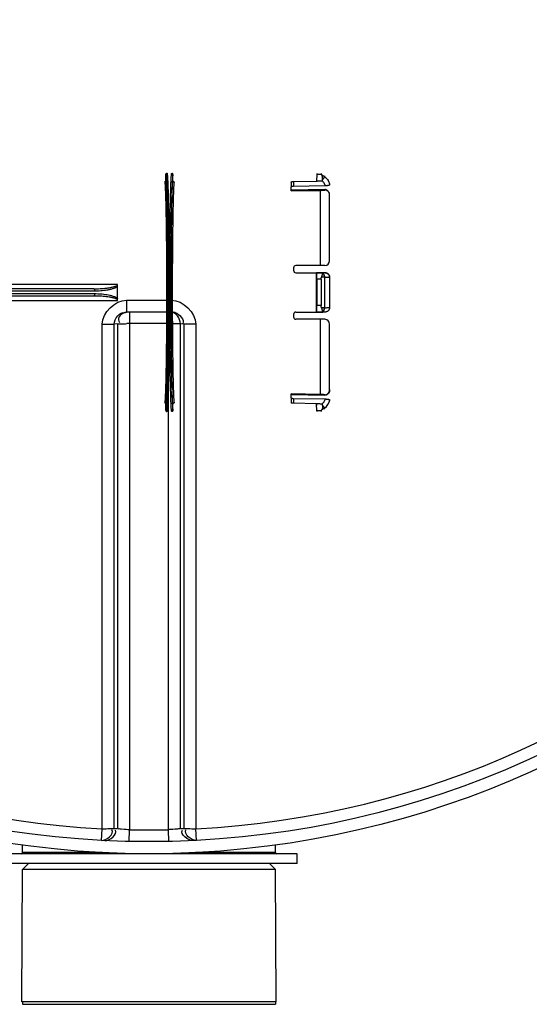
# Model space of a CAD drawing. Header units: millimetres. Extents: x 0 to 297, y 0 to 210.
# Tile 62 of 256: x 147.38 to 148.65, y 89.44 to 91.89. Entities that reach past the tile are written whole.
import ezdxf

# ---------------------------------------------------------------- set-up
doc = ezdxf.new("R2010")
doc.units = ezdxf.units.MM
doc.header["$LTSCALE"] = 16.335
doc.layers.get('0').update_dxf_attribs({"linetype": 'CONTINUOUS'})
for name, color, linetype in [('01_GLOBAL', 7, 'CONTINUOUS'), ('AXES_REF', 7, 'CONTINUOUS'), ('INTFCLR_144815', 7, 'CONTINUOUS')]:
    doc.layers.add(name, color=color, linetype=linetype)

msp = doc.modelspace()

# ---------------------------------------------------------------- linework, layer by layer
at = {"color": 9, "linetype": 'Continuous'}
for p, q in [((147.6468, 91.1941), (147.6468, 91.1645)), ((147.6468, 91.1941), (147.7028, 91.1941)), ((147.7028, 91.1941), (147.7588, 91.1941)), ((147.7588, 91.1941), (147.7588, 91.1645)), ((147.6543, 91.1645), (147.6543, 89.8752)), ((147.7513, 89.8752), (147.7513, 91.1645)), ((147.7616, 91.1643), (147.765, 91.1637)), ((147.5863, 89.8777), (147.5863, 91.1341)), ((147.6245, 91.1352), (147.6161, 91.1344)), ((147.6161, 89.8784), (147.6161, 91.1344)), ((147.6245, 91.1352), (147.6245, 89.878)), ((147.7513, 91.1355), (147.6543, 91.1355)), ((147.7811, 89.878), (147.7811, 91.1352)), ((147.7895, 91.1344), (147.7811, 91.1352)), ((147.7895, 91.1344), (147.7895, 89.8784)), ((147.8193, 91.1341), (147.8193, 89.8777)), ((147.5848, 89.8485), (147.5863, 89.8777)), ((147.6536, 89.846), (147.6543, 89.8752)), ((147.752, 89.846), (147.7513, 89.8752)), ((147.8208, 89.8485), (147.8193, 89.8777)), ((147.5873, 89.8185), (147.3878, 89.8185)), ((148.0178, 89.8185), (147.8183, 89.8185))]:
    msp.add_line(p, q, dxfattribs=at)
at = {"color": 7, "linetype": 'Continuous'}
for p, q in [((147.644, 91.1643), (147.6468, 91.1645)), ((147.7588, 91.1645), (147.6468, 91.1645)), ((147.7588, 91.1645), (147.7616, 91.1643)), ((147.3878, 89.8185), (147.3878, 89.837)), ((148.0178, 89.8185), (148.0178, 89.837)), ((148.0718, 89.8155), (147.3338, 89.8155)), ((148.0718, 89.7915), (147.3338, 89.7915)), ((147.3878, 89.7765), (147.4028, 89.7915)), ((148.0178, 89.7765), (148.0028, 89.7915)), ((148.0718, 89.7915), (148.0718, 89.8155)), ((147.3863, 89.4465), (147.3878, 89.7765)), ((148.0178, 89.7765), (147.3878, 89.7765)), ((148.0193, 89.4465), (148.0178, 89.7765)), ((148.0193, 89.4465), (147.3863, 89.4465))]:
    msp.add_line(p, q, dxfattribs=at)
msp.add_circle((147.7028, 92.1255), 2.28, dxfattribs=at)
at = {"color": 9, "linetype": 'Continuous'}
for centre, radius, start, end in [((147.7028, 92.1255), 2.2508, 182.9675, 267.0325), ((147.7028, 92.1255), 2.2508, 272.9675, 357.0325), ((147.6556, 91.1266), 0.0386, 109.3247, 115.139), ((147.656, 91.1255), 0.0398, 103.7408, 109.3622), ((147.7571, 91.1286), 0.036, 72.5107, 77.338), ((147.6544, 89.185), 1.9505, 90.0033, 90.192), ((147.7512, 89.1826), 1.9529, 89.8052, 89.9966), ((147.7326, 92.1248), 2.2495, 267.0319, 267.2468), ((147.7028, 92.124), 2.2493, 268.764, 271.236), ((147.673, 92.1248), 2.2495, 272.7532, 272.9681)]:
    msp.add_arc(centre, radius, start, end, dxfattribs=at)
at = {"color": 7, "linetype": 'Continuous'}
for centre, start, end in [((147.3848, 89.8185), 270, 360), ((148.0208, 89.8185), 180, 270)]:
    msp.add_arc(centre, 0.003, start, end, dxfattribs=at)
at = {"color": 9, "linetype": 'Continuous'}
for points in [[(147.5863, 91.1341), (147.5863, 91.1625), (147.6184, 91.1941), (147.6468, 91.1941)], [(147.7588, 91.1941), (147.7872, 91.1941), (147.8193, 91.1625), (147.8193, 91.1341)], [(147.6161, 91.1344), (147.6161, 91.1474), (147.6312, 91.167), (147.6433, 91.1624)], [(147.7811, 91.1352), (147.7811, 91.1469), (147.7692, 91.1663), (147.7583, 91.162)], [(147.7679, 91.1629), (147.7785, 91.1596), (147.7919, 91.1457), (147.7871, 91.1356)], [(147.5848, 89.8485), (147.597, 89.8479), (147.6177, 89.8646), (147.6107, 89.8747)], [(147.5933, 89.8481), (147.6056, 89.8475), (147.6262, 89.8642), (147.6193, 89.8743)], [(147.8123, 89.8481), (147.8, 89.8475), (147.7794, 89.8642), (147.7863, 89.8743)], [(147.8208, 89.8485), (147.8086, 89.8479), (147.7879, 89.8646), (147.7949, 89.8747)]]:
    msp.add_open_spline(points, degree=3, dxfattribs=at)
for points, knots in [([(147.6392, 91.1615), (147.6349, 91.1595), (147.6257, 91.154), (147.627, 91.1424), (147.6295, 91.1386)], [0, 0, 0, 0, 0.513072, 1, 1, 1, 1]), ([(147.5863, 91.1341), (147.5927, 91.1341), (147.6026, 91.1344), (147.6126, 91.1341), (147.6161, 91.1344)], [0, 0, 0, 0, 0.645929, 1, 1, 1, 1]), ([(147.6245, 91.1352), (147.6272, 91.1354), (147.635, 91.1353), (147.6427, 91.1354), (147.6479, 91.1355)], [0, 0, 0, 0, 0.341627, 1, 1, 1, 1]), ([(147.7811, 91.1352), (147.7785, 91.1354), (147.7707, 91.1353), (147.7629, 91.1354), (147.7578, 91.1355)], [0, 0, 0, 0, 0.341467, 1, 1, 1, 1]), ([(147.8193, 91.1341), (147.8129, 91.1341), (147.803, 91.1344), (147.793, 91.1341), (147.7895, 91.1344)], [0, 0, 0, 0, 0.645929, 1, 1, 1, 1]), ([(147.5863, 89.8777), (147.5927, 89.8777), (147.6026, 89.8782), (147.6126, 89.8777), (147.6161, 89.8784)], [0, 0, 0, 0, 0.645759, 1, 1, 1, 1]), ([(147.6543, 89.8752), (147.6475, 89.8755), (147.6453, 89.8752), (147.6254, 89.8777), (147.6275, 89.8777)], [0, 0, 0, 0, 0.761845, 1, 1, 1, 1]), ([(147.7811, 89.878), (147.7781, 89.8771), (147.7687, 89.8764), (147.7595, 89.8755), (147.7533, 89.8755)], [0, 0, 0, 0, 0.335563, 1, 1, 1, 1]), ([(147.7895, 89.8784), (147.793, 89.8777), (147.803, 89.8782), (147.8129, 89.8777), (147.8193, 89.8777)], [0, 0, 0, 0, 0.354241, 1, 1, 1, 1])]:
    msp.add_open_spline(points, degree=3, knots=knots, dxfattribs=at)
at = {"layer": '01_GLOBAL', "color": 7, "linetype": 'Continuous'}
msp.add_circle((147.7028, 92.1255), 2.31, dxfattribs=at)
at = {"layer": 'AXES_REF', "color": 7, "linetype": 'Continuous'}
for p, q in [((147.3878, 89.4465), (147.3878, 89.4405)), ((147.3878, 89.4405), (148.0178, 89.4405)), ((148.0178, 89.4465), (148.0178, 89.4405))]:
    msp.add_line(p, q, dxfattribs=at)
at = {"layer": 'INTFCLR_144815', "color": 6, "linetype": 'Continuous'}
for p, q in [((148.121, 91.5079), (148.12, 91.4905)), ((148.121, 91.5097), (148.121, 91.5079)), ((148.1313, 91.5097), (148.1313, 91.5079)), ((147.7446, 91.4911), (147.7446, 91.507)), ((147.7626, 91.4915), (147.7626, 91.507)), ((148.0626, 91.4894), (148.12, 91.4905)), ((148.12, 91.4947), (148.12, 91.4905)), ((148.1526, 91.4833), (148.1526, 91.4807)), ((148.0566, 91.4659), (148.0566, 91.476)), ((148.0566, 91.4677), (148.1404, 91.4694)), ((148.1404, 91.4694), (148.0566, 91.4677)), ((148.0566, 91.4659), (148.1286, 91.4673)), ((148.1408, 91.4786), (148.0626, 91.4772)), ((148.1286, 91.4673), (148.1286, 91.2803)), ((148.1526, 91.2923), (148.1526, 91.4551)), ((148.0626, 91.2743), (148.0626, 91.2683)), ((148.1406, 91.2803), (148.0686, 91.2803)), ((148.0686, 91.2623), (148.1343, 91.2623)), ((148.12, 91.1644), (148.12, 91.2622)), ((148.1359, 91.2622), (148.12, 91.2622)), ((148.121, 91.2462), (148.121, 91.1804)), ((148.1313, 91.2462), (148.1313, 91.1804)), ((148.1343, 91.2623), (148.1354, 91.2622)), ((148.1359, 91.2622), (148.1348, 91.2623)), ((148.1355, 91.2617), (148.1355, 91.2617)), ((148.1355, 91.2615), (148.1355, 91.2614)), ((148.1526, 91.2505), (148.1526, 91.1761)), ((147.6246, 91.1932), (147.6246, 91.2334)), ((148.1359, 91.1644), (148.12, 91.1644)), ((148.1359, 91.1644), (148.1348, 91.1643)), ((148.1355, 91.1652), (148.1355, 91.1651)), ((148.1355, 91.1649), (148.1356, 91.1647)), ((148.0626, 91.1583), (148.0626, 91.1523)), ((148.0686, 91.1643), (148.1343, 91.1643)), ((148.1406, 91.1463), (148.0686, 91.1463)), ((148.1286, 91.1463), (148.1286, 90.9593)), ((148.1343, 91.1643), (148.1354, 91.1644)), ((148.1526, 90.9715), (148.1526, 91.1343)), ((148.0566, 90.9506), (148.0566, 90.9607)), ((148.1286, 90.9593), (148.0566, 90.9607)), ((148.1404, 90.9572), (148.0566, 90.9589)), ((148.0566, 90.9589), (148.1404, 90.9572)), ((148.0626, 90.9494), (148.1408, 90.948)), ((148.1526, 90.9459), (148.1526, 90.9433)), ((147.7446, 90.9196), (147.7446, 90.9355)), ((147.7626, 90.9196), (147.7626, 90.9351)), ((148.12, 90.9361), (148.0626, 90.9372)), ((148.12, 90.9361), (148.12, 90.9319)), ((148.121, 90.9187), (148.12, 90.9361)), ((148.121, 90.9187), (148.121, 90.9169)), ((148.1313, 90.9187), (148.1313, 90.9169))]:
    msp.add_line(p, q, dxfattribs=at)
at = {"layer": 'INTFCLR_144815', "color": 9, "linetype": 'Continuous'}
for p, q in [((148.121, 91.5079), (148.1313, 91.5079)), ((148.0566, 91.4882), (148.0566, 91.476)), ((148.0626, 91.4894), (148.0626, 91.4772)), ((148.1397, 91.5015), (148.1324, 91.5065)), ((148.1397, 91.5015), (148.135, 91.4946)), ((148.1397, 91.504), (148.1397, 91.5015)), ((148.1404, 91.4694), (148.1404, 91.468)), ((148.1526, 91.4556), (148.1526, 91.4551)), ((148.1313, 91.2462), (148.121, 91.2462)), ((148.1397, 91.2516), (148.1325, 91.2516)), ((148.1408, 91.2623), (148.1343, 91.2623)), ((148.1397, 91.2516), (148.1397, 91.175)), ((147.5658, 91.2223), (147.2216, 91.2223)), ((147.5674, 91.2163), (147.2232, 91.2163)), ((147.6246, 91.2334), (147.2252, 91.2334)), ((147.5658, 91.2043), (147.2216, 91.2043)), ((147.2232, 91.2103), (147.5674, 91.2103)), ((147.2311, 91.1932), (147.6246, 91.1932)), ((147.7495, 91.2133), (147.7465, 91.2133)), ((147.7528, 91.2133), (147.7498, 91.2133)), ((148.1313, 91.1804), (148.121, 91.1804)), ((148.1397, 91.175), (148.1325, 91.175)), ((148.1408, 91.1643), (148.1343, 91.1643)), ((148.1526, 90.9715), (148.1526, 90.971)), ((148.0566, 90.9506), (148.0566, 90.9384)), ((148.0626, 90.9494), (148.0626, 90.9372)), ((148.1404, 90.9586), (148.1404, 90.9572)), ((148.1397, 90.9251), (148.1324, 90.9201)), ((148.135, 90.932), (148.1397, 90.9251)), ((148.1397, 90.9226), (148.1397, 90.9251)), ((148.1313, 90.9187), (148.121, 90.9187))]:
    msp.add_line(p, q, dxfattribs=at)
at = {"layer": 'INTFCLR_144815', "color": 6, "linetype": 'Continuous'}
for points in [[(148.1355, 91.2615), (148.1355, 91.2616), (148.1355, 91.2617), (148.1356, 91.2619)], [(148.1356, 91.2619), (148.1356, 91.262), (148.1356, 91.262), (148.1356, 91.262), (148.1356, 91.2621), (148.1356, 91.2621), (148.1356, 91.2621), (148.1357, 91.2621), (148.1357, 91.2621), (148.1357, 91.2622), (148.1357, 91.2622), (148.1357, 91.2622), (148.1358, 91.2622), (148.1358, 91.2622), (148.1358, 91.2622), (148.1359, 91.2622)], [(148.1356, 91.2619), (148.1356, 91.2619), (148.1356, 91.2619)], [(148.1355, 91.1649), (148.1355, 91.1649), (148.1355, 91.165), (148.1355, 91.1651)], [(148.1356, 91.1647), (148.1356, 91.1647), (148.1356, 91.1646)], [(148.1359, 91.1644), (148.1358, 91.1644), (148.1358, 91.1644), (148.1358, 91.1644), (148.1357, 91.1644), (148.1357, 91.1644), (148.1357, 91.1644), (148.1357, 91.1644), (148.1357, 91.1645), (148.1356, 91.1645), (148.1356, 91.1645), (148.1356, 91.1645), (148.1356, 91.1645), (148.1356, 91.1646), (148.1356, 91.1646), (148.1356, 91.1646)]]:
    msp.add_lwpolyline(points, dxfattribs=at)
for centre, radius, start, end in [((147.7656, 91.4915), 0.003, 180.0409, 270.9679), ((147.9536, 94.1726), 2.711, 273.7011, 273.9506), ((147.9598, 94.0802), 2.6184, 273.6967, 273.955), ((148.1406, 91.2923), 0.012, 270, 360), ((148.0686, 91.2743), 0.006, 90, 180), ((148.0686, 91.2683), 0.006, 180, 270), ((148.0686, 91.1583), 0.006, 90, 180), ((148.0686, 91.1523), 0.006, 180, 270), ((148.1406, 91.1343), 0.012, 0, 90), ((147.9536, 88.254), 2.711, 86.0494, 86.2989), ((147.9598, 88.3464), 2.6184, 86.045, 86.3033), ((147.7656, 90.935), 0.003, 89.0308, 179.9594)]:
    msp.add_arc(centre, radius, start, end, dxfattribs=at)
at = {"layer": 'INTFCLR_144815', "color": 9, "linetype": 'Continuous'}
msp.add_arc((148.1229, 90.95), 0.0301, 304.0767, 352.0917, dxfattribs=at)
at = {"layer": 'INTFCLR_144815', "color": 6, "linetype": 'Continuous'}
for points, knots in [([(147.7446, 91.507), (147.7446, 91.5075), (147.7449, 91.5083), (147.7458, 91.5096), (147.747, 91.51), (147.7476, 91.51)], [0, 0, 0, 0, 0.297315, 0.55873, 1, 1, 1, 1]), ([(147.7626, 91.507), (147.7626, 91.5075), (147.7624, 91.5083), (147.7615, 91.5096), (147.7603, 91.51), (147.7596, 91.51)], [0, 0, 0, 0, 0.297808, 0.558899, 1, 1, 1, 1]), ([(147.7446, 91.4911), (147.7446, 91.4907), (147.7444, 91.4897), (147.7434, 91.4885), (147.7423, 91.4881), (147.7417, 91.4881)], [0, 0, 0, 0, 0.303212, 0.596152, 1, 1, 1, 1]), ([(148.0566, 91.4882), (148.0566, 91.4887), (148.0579, 91.4889), (148.059, 91.4892), (148.0607, 91.4894), (148.0619, 91.4894), (148.0626, 91.4894)], [0, 0, 0, 0, 0.233365, 0.415582, 0.634454, 1, 1, 1, 1]), ([(148.12, 91.4905), (148.1206, 91.4905), (148.1218, 91.4907), (148.1236, 91.4908), (148.1257, 91.491), (148.128, 91.4911), (148.1306, 91.4912), (148.1324, 91.4913), (148.1334, 91.4914)], [0, 0, 0, 0, 0.12978, 0.268229, 0.420246, 0.591663, 0.784149, 1, 1, 1, 1]), ([(148.135, 91.4946), (148.135, 91.4951), (148.135, 91.4961), (148.135, 91.4976), (148.1349, 91.499), (148.1348, 91.5004), (148.1346, 91.5017), (148.1343, 91.5029), (148.1338, 91.5046), (148.1331, 91.5058), (148.1324, 91.5065)], [0, 0, 0, 0, 0.119111, 0.242076, 0.361373, 0.474791, 0.581037, 0.679438, 0.769993, 1, 1, 1, 1]), ([(148.1334, 91.4914), (148.1338, 91.4914), (148.1346, 91.4918), (148.1349, 91.4932), (148.135, 91.4941), (148.135, 91.4946)], [0, 0, 0, 0, 0.297381, 0.635476, 1, 1, 1, 1]), ([(148.0626, 91.4772), (148.0621, 91.4772), (148.0611, 91.4772), (148.0597, 91.4771), (148.0583, 91.4768), (148.0566, 91.4766), (148.0566, 91.476)], [0, 0, 0, 0, 0.247055, 0.478985, 0.681009, 1, 1, 1, 1]), ([(148.1526, 91.4556), (148.1526, 91.456), (148.1526, 91.4568), (148.1524, 91.4582), (148.1521, 91.4597), (148.1516, 91.4613), (148.1509, 91.4627), (148.1501, 91.4639), (148.1492, 91.4651), (148.1481, 91.4663), (148.1467, 91.4674), (148.1453, 91.4683), (148.144, 91.4688), (148.1423, 91.4693), (148.1411, 91.4694), (148.1404, 91.4694)], [0, 0, 0, 0, 0.060595, 0.113928, 0.202897, 0.287208, 0.367106, 0.430547, 0.498726, 0.586914, 0.674983, 0.753272, 0.824892, 0.890441, 1, 1, 1, 1]), ([(148.1526, 91.4551), (148.1526, 91.4555), (148.1526, 91.4563), (148.1525, 91.4574), (148.1522, 91.4588), (148.1517, 91.4603), (148.1509, 91.462), (148.1501, 91.4633), (148.1493, 91.4643), (148.1484, 91.4652), (148.1474, 91.466), (148.1464, 91.4667), (148.1453, 91.4673), (148.144, 91.4677), (148.1429, 91.4679), (148.1416, 91.4681), (148.1408, 91.4681), (148.1404, 91.468)], [0, 0, 0, 0, 0.057403, 0.113941, 0.168777, 0.270927, 0.361086, 0.438439, 0.504138, 0.559882, 0.6294, 0.68708, 0.753494, 0.815375, 0.879873, 0.934797, 1, 1, 1, 1]), ([(148.1526, 91.4807), (148.1526, 91.4803), (148.1513, 91.4799), (148.15, 91.4795), (148.1484, 91.4792), (148.1471, 91.4791), (148.1459, 91.4789), (148.1447, 91.4788), (148.1434, 91.4787), (148.1421, 91.4787), (148.1413, 91.4786), (148.1408, 91.4786)], [0, 0, 0, 0, 0.116414, 0.23685, 0.393417, 0.482971, 0.578652, 0.679418, 0.784012, 0.891264, 1, 1, 1, 1]), ([(148.121, 91.2462), (148.121, 91.2468), (148.121, 91.248), (148.121, 91.2497), (148.121, 91.2515), (148.121, 91.2531), (148.1209, 91.2546), (148.1208, 91.2561), (148.1208, 91.2574), (148.1207, 91.2589), (148.1204, 91.2603), (148.1205, 91.262), (148.12, 91.2622)], [0, 0, 0, 0, 0.112868, 0.22331, 0.330055, 0.43215, 0.528512, 0.618087, 0.699885, 0.773224, 0.891322, 1, 1, 1, 1]), ([(148.1313, 91.2462), (148.1313, 91.2466), (148.1313, 91.2473), (148.1315, 91.2484), (148.1317, 91.2494), (148.132, 91.2505), (148.1323, 91.2512), (148.1325, 91.2516)], [0, 0, 0, 0, 0.194297, 0.389447, 0.586654, 0.788497, 1, 1, 1, 1]), ([(148.1325, 91.2516), (148.1327, 91.252), (148.1331, 91.253), (148.1336, 91.2544), (148.1341, 91.2557), (148.1345, 91.257), (148.1348, 91.2583), (148.1351, 91.2598), (148.1353, 91.2609), (148.1355, 91.2614)], [0, 0, 0, 0, 0.152914, 0.29887, 0.436381, 0.564154, 0.674685, 0.830174, 1, 1, 1, 1]), ([(148.1526, 91.2505), (148.1526, 91.2509), (148.1526, 91.2518), (148.1524, 91.2531), (148.152, 91.2544), (148.1515, 91.2557), (148.1508, 91.2568), (148.1501, 91.2579), (148.1492, 91.2589), (148.1482, 91.2597), (148.1471, 91.2605), (148.1459, 91.2611), (148.1447, 91.2616), (148.1434, 91.262), (148.1421, 91.2622), (148.1413, 91.2623), (148.1408, 91.2623)], [0, 0, 0, 0, 0.07197, 0.143873, 0.215652, 0.287247, 0.358702, 0.43002, 0.501311, 0.572477, 0.643609, 0.714724, 0.785914, 0.857153, 0.928495, 1, 1, 1, 1]), ([(148.1408, 91.2623), (148.1413, 91.2623), (148.1421, 91.2622), (148.1435, 91.262), (148.1447, 91.2616), (148.146, 91.2611), (148.1471, 91.2605), (148.1482, 91.2597), (148.1492, 91.2589), (148.1501, 91.2579), (148.1508, 91.2568), (148.1515, 91.2556), (148.152, 91.2544), (148.1524, 91.2531), (148.1526, 91.2518), (148.1526, 91.2509), (148.1526, 91.2505)], [0, 0, 0, 0, 0.071734, 0.143316, 0.214699, 0.285905, 0.356993, 0.428093, 0.499205, 0.570416, 0.641648, 0.71305, 0.784613, 0.856317, 0.928109, 1, 1, 1, 1]), ([(148.12, 91.1644), (148.1205, 91.1646), (148.1204, 91.1663), (148.1207, 91.1677), (148.1208, 91.1692), (148.1208, 91.1705), (148.1209, 91.172), (148.121, 91.1735), (148.121, 91.1751), (148.121, 91.1768), (148.121, 91.1786), (148.121, 91.1798), (148.121, 91.1804)], [0, 0, 0, 0, 0.108474, 0.226472, 0.299725, 0.381583, 0.471157, 0.567604, 0.669761, 0.776608, 0.887116, 1, 1, 1, 1]), ([(148.1325, 91.175), (148.1323, 91.1754), (148.132, 91.1761), (148.1317, 91.1772), (148.1315, 91.1783), (148.1313, 91.1793), (148.1313, 91.18), (148.1313, 91.1804)], [0, 0, 0, 0, 0.211633, 0.415634, 0.613623, 0.808115, 1, 1, 1, 1]), ([(148.1355, 91.1652), (148.1354, 91.1655), (148.1352, 91.1664), (148.1349, 91.1678), (148.1345, 91.1694), (148.1341, 91.1709), (148.1336, 91.1722), (148.1331, 91.1736), (148.1327, 91.1746), (148.1325, 91.175)], [0, 0, 0, 0, 0.116539, 0.240625, 0.439132, 0.566345, 0.702868, 0.847823, 1, 1, 1, 1]), ([(148.1526, 91.1761), (148.1526, 91.1757), (148.1526, 91.1748), (148.1524, 91.1734), (148.152, 91.1722), (148.1515, 91.1709), (148.1508, 91.1698), (148.1501, 91.1687), (148.1492, 91.1677), (148.1482, 91.1668), (148.1471, 91.1661), (148.1459, 91.1655), (148.1447, 91.165), (148.1434, 91.1646), (148.1421, 91.1644), (148.1413, 91.1643), (148.1408, 91.1643)], [0, 0, 0, 0, 0.07197, 0.143873, 0.215652, 0.287247, 0.358702, 0.43002, 0.501311, 0.572477, 0.643609, 0.714724, 0.785914, 0.857153, 0.928495, 1, 1, 1, 1]), ([(148.1404, 90.9586), (148.1408, 90.9585), (148.1416, 90.9585), (148.1429, 90.9586), (148.144, 90.9589), (148.1453, 90.9593), (148.1464, 90.9599), (148.1474, 90.9606), (148.1484, 90.9614), (148.1493, 90.9623), (148.1501, 90.9633), (148.1509, 90.9646), (148.1517, 90.9662), (148.1522, 90.9678), (148.1525, 90.9692), (148.1526, 90.9703), (148.1526, 90.9711), (148.1526, 90.9715)], [0, 0, 0, 0, 0.065092, 0.119983, 0.184534, 0.246417, 0.312789, 0.370482, 0.440014, 0.495879, 0.561608, 0.63906, 0.72925, 0.831369, 0.886166, 0.942657, 1, 1, 1, 1]), ([(148.1526, 90.971), (148.1526, 90.9706), (148.1526, 90.9698), (148.1525, 90.9686), (148.1522, 90.9673), (148.1518, 90.9661), (148.1514, 90.9649), (148.1508, 90.9638), (148.1502, 90.9628), (148.1494, 90.9617), (148.1484, 90.9605), (148.1472, 90.9595), (148.1461, 90.9588), (148.1449, 90.9582), (148.1438, 90.9577), (148.1423, 90.9573), (148.1412, 90.9572), (148.1404, 90.9572)], [0, 0, 0, 0, 0.059162, 0.119782, 0.181383, 0.243392, 0.305081, 0.365642, 0.424135, 0.478636, 0.571782, 0.648401, 0.712937, 0.76792, 0.835896, 0.889861, 1, 1, 1, 1]), ([(148.0566, 90.9506), (148.0566, 90.9502), (148.0579, 90.9499), (148.059, 90.9496), (148.0607, 90.9494), (148.0619, 90.9494), (148.0626, 90.9494)], [0, 0, 0, 0, 0.235589, 0.417609, 0.635875, 1, 1, 1, 1]), ([(148.1408, 90.948), (148.1413, 90.948), (148.1421, 90.9479), (148.1434, 90.9479), (148.1447, 90.9478), (148.1459, 90.9477), (148.1471, 90.9475), (148.1484, 90.9473), (148.15, 90.9471), (148.1513, 90.9467), (148.1526, 90.9463), (148.1526, 90.9459)], [0, 0, 0, 0, 0.109083, 0.216685, 0.321466, 0.422216, 0.517812, 0.60727, 0.763573, 0.883789, 1, 1, 1, 1]), ([(147.7446, 90.9355), (147.7446, 90.9359), (147.7444, 90.9369), (147.7434, 90.9381), (147.7423, 90.9385), (147.7417, 90.9385)], [0, 0, 0, 0, 0.303212, 0.596152, 1, 1, 1, 1]), ([(147.7446, 90.9196), (147.7446, 90.9191), (147.7449, 90.9182), (147.7458, 90.917), (147.747, 90.9166), (147.7476, 90.9166)], [0, 0, 0, 0, 0.297315, 0.55873, 1, 1, 1, 1]), ([(147.7626, 90.9196), (147.7626, 90.9191), (147.7624, 90.9182), (147.7615, 90.917), (147.7603, 90.9166), (147.7596, 90.9166)], [0, 0, 0, 0, 0.297808, 0.558898, 1, 1, 1, 1]), ([(148.0626, 90.9372), (148.0621, 90.9372), (148.0611, 90.9372), (148.0597, 90.9373), (148.0583, 90.9376), (148.0566, 90.9377), (148.0566, 90.9384)], [0, 0, 0, 0, 0.247967, 0.480624, 0.683051, 1, 1, 1, 1]), ([(148.1334, 90.9352), (148.1323, 90.9353), (148.1301, 90.9354), (148.1271, 90.9355), (148.1245, 90.9357), (148.1221, 90.9359), (148.1207, 90.9361), (148.12, 90.9361)], [0, 0, 0, 0, 0.250846, 0.473616, 0.671694, 0.847279, 1, 1, 1, 1]), ([(148.135, 90.932), (148.135, 90.9315), (148.135, 90.9305), (148.135, 90.929), (148.1349, 90.9275), (148.1348, 90.9262), (148.1346, 90.9249), (148.1343, 90.9237), (148.1338, 90.922), (148.1331, 90.9208), (148.1324, 90.9201)], [0, 0, 0, 0, 0.119111, 0.242076, 0.361373, 0.474791, 0.581037, 0.679438, 0.769993, 1, 1, 1, 1]), ([(148.135, 90.932), (148.135, 90.9325), (148.1349, 90.9333), (148.1347, 90.9346), (148.1339, 90.9352), (148.1334, 90.9352)], [0, 0, 0, 0, 0.366617, 0.638358, 1, 1, 1, 1])]:
    msp.add_open_spline(points, degree=3, knots=knots, dxfattribs=at)
at = {"layer": 'INTFCLR_144815', "color": 9, "linetype": 'Continuous'}
for points, knots in [([(147.7476, 91.51), (147.7478, 91.51), (147.748, 91.5095), (147.7481, 91.5086), (147.7484, 91.5069), (147.7486, 91.5046), (147.7489, 91.5015), (147.7492, 91.4959), (147.7496, 91.4873), (147.7501, 91.475), (147.7505, 91.4602), (147.7509, 91.4429), (147.7513, 91.4234), (147.7516, 91.4019), (147.7519, 91.3785), (147.7522, 91.3535), (147.7524, 91.3271), (147.7525, 91.2997), (147.7527, 91.2713), (147.7527, 91.2425), (147.7528, 91.223), (147.7528, 91.2133)], [0, 0, 0, 0, 0.001256, 0.004331, 0.010002, 0.018066, 0.028514, 0.041324, 0.073906, 0.115504, 0.165717, 0.224057, 0.289957, 0.362776, 0.441804, 0.526271, 0.615355, 0.708188, 0.803864, 0.901452, 1, 1, 1, 1]), ([(147.7596, 90.9166), (147.7595, 90.9166), (147.7593, 90.9171), (147.7591, 90.9179), (147.7589, 90.9195), (147.7587, 90.9216), (147.7584, 90.9246), (147.7582, 90.9283), (147.758, 90.9327), (147.7577, 90.9378), (147.7575, 90.9436), (147.7572, 90.9526), (147.7568, 90.9655), (147.7564, 90.9827), (147.756, 91.0022), (147.7557, 91.0238), (147.7554, 91.0472), (147.7551, 91.0723), (147.7549, 91.0988), (147.7547, 91.1264), (147.7546, 91.1549), (147.7545, 91.184), (147.7545, 91.2133), (147.7545, 91.2426), (147.7546, 91.2717), (147.7547, 91.3002), (147.7549, 91.3278), (147.7551, 91.3543), (147.7554, 91.3794), (147.7557, 91.4028), (147.756, 91.4244), (147.7564, 91.4439), (147.7568, 91.4611), (147.7572, 91.474), (147.7575, 91.483), (147.7577, 91.4888), (147.758, 91.4939), (147.7582, 91.4983), (147.7584, 91.502), (147.7587, 91.5049), (147.7589, 91.5071), (147.7591, 91.5087), (147.7593, 91.5095), (147.7595, 91.51), (147.7596, 91.51)], [0, 0, 0, 0, 0.000636, 0.002196, 0.004741, 0.008276, 0.013336, 0.019592, 0.027031, 0.035635, 0.045384, 0.056253, 0.081245, 0.110364, 0.143325, 0.179803, 0.219439, 0.261841, 0.306591, 0.353249, 0.401355, 0.450433, 0.5, 0.549567, 0.598645, 0.64675, 0.693409, 0.738159, 0.780561, 0.820197, 0.856675, 0.889636, 0.918755, 0.943747, 0.954616, 0.964365, 0.972969, 0.980408, 0.986664, 0.991724, 0.995259, 0.997804, 0.999364, 1, 1, 1, 1]), ([(147.7417, 91.4881), (147.7418, 91.4881), (147.742, 91.4876), (147.7422, 91.4868), (147.7424, 91.4853), (147.7426, 91.4831), (147.7429, 91.4802), (147.7432, 91.4751), (147.7436, 91.4671), (147.744, 91.4557), (147.7444, 91.442), (147.7448, 91.426), (147.7451, 91.4079), (147.7454, 91.388), (147.7457, 91.3663), (147.746, 91.3432), (147.7462, 91.3187), (147.7463, 91.2933), (147.7465, 91.2671), (147.7465, 91.2403), (147.7465, 91.2223), (147.7465, 91.2133)], [0, 0, 0, 0, 0.00126, 0.004338, 0.010006, 0.018067, 0.028512, 0.041318, 0.073894, 0.115487, 0.165696, 0.224033, 0.289932, 0.362751, 0.44178, 0.52625, 0.615337, 0.708173, 0.803854, 0.901447, 1, 1, 1, 1]), ([(147.7446, 91.507), (147.7448, 91.507), (147.745, 91.5065), (147.7451, 91.5056), (147.7454, 91.5039), (147.7456, 91.5016), (147.7459, 91.4985), (147.7462, 91.4931), (147.7466, 91.4846), (147.7471, 91.4724), (147.7475, 91.4577), (147.7479, 91.4406), (147.7483, 91.4213), (147.7486, 91.4), (147.7489, 91.3768), (147.7492, 91.3521), (147.7494, 91.326), (147.7496, 91.2988), (147.7497, 91.2708), (147.7497, 91.2422), (147.7498, 91.223), (147.7498, 91.2133)], [0, 0, 0, 0, 0.001259, 0.00434, 0.010012, 0.018078, 0.028526, 0.041336, 0.073919, 0.115517, 0.165729, 0.224069, 0.289968, 0.362786, 0.441812, 0.526279, 0.615361, 0.708192, 0.803867, 0.901453, 1, 1, 1, 1]), ([(147.7495, 91.2133), (147.7495, 91.2224), (147.7495, 91.2406), (147.7494, 91.2677), (147.7493, 91.2942), (147.7491, 91.3199), (147.7489, 91.3446), (147.7487, 91.368), (147.7484, 91.3899), (147.7481, 91.4101), (147.7477, 91.4283), (147.7473, 91.4445), (147.7469, 91.4584), (147.7465, 91.4699), (147.7461, 91.478), (147.7458, 91.4831), (147.7456, 91.486), (147.7453, 91.4882), (147.7451, 91.4898), (147.7449, 91.4906), (147.7448, 91.4911), (147.7446, 91.4911)], [0, 0, 0, 0, 0.098555, 0.196149, 0.291831, 0.384668, 0.473757, 0.558228, 0.637258, 0.710077, 0.775977, 0.834315, 0.884525, 0.926118, 0.958694, 0.9715, 0.981944, 0.990005, 0.995671, 0.998743, 1, 1, 1, 1]), ([(147.7626, 91.507), (147.7625, 91.507), (147.7623, 91.5065), (147.7621, 91.5057), (147.7619, 91.5041), (147.7617, 91.502), (147.7614, 91.4991), (147.7612, 91.4954), (147.761, 91.4911), (147.7607, 91.486), (147.7605, 91.4803), (147.7602, 91.4714), (147.7598, 91.4586), (147.7594, 91.4416), (147.759, 91.4223), (147.7587, 91.4009), (147.7584, 91.3777), (147.7581, 91.3528), (147.7579, 91.3266), (147.7577, 91.2993), (147.7576, 91.2711), (147.7575, 91.2423), (147.7575, 91.2133), (147.7575, 91.1843), (147.7576, 91.1555), (147.7577, 91.1273), (147.7579, 91.1), (147.7581, 91.0738), (147.7584, 91.0489), (147.7587, 91.0257), (147.759, 91.0043), (147.7594, 90.985), (147.7598, 90.968), (147.7602, 90.9552), (147.7605, 90.9463), (147.7607, 90.9406), (147.761, 90.9355), (147.7612, 90.9312), (147.7614, 90.9275), (147.7617, 90.9246), (147.7619, 90.9225), (147.7621, 90.9209), (147.7623, 90.9201), (147.7625, 90.9196), (147.7626, 90.9196)], [0, 0, 0, 0, 0.000636, 0.002196, 0.004743, 0.008282, 0.013342, 0.019598, 0.027037, 0.035641, 0.04539, 0.056259, 0.081251, 0.11037, 0.143331, 0.179808, 0.219443, 0.261844, 0.306594, 0.353252, 0.401356, 0.450434, 0.5, 0.549566, 0.598644, 0.646748, 0.693406, 0.738156, 0.780557, 0.820192, 0.856669, 0.88963, 0.918749, 0.943741, 0.95461, 0.964359, 0.972963, 0.980402, 0.986658, 0.991718, 0.995257, 0.997804, 0.999364, 1, 1, 1, 1]), ([(147.7626, 90.9351), (147.7625, 90.9351), (147.7623, 90.9356), (147.7622, 90.9363), (147.7619, 90.9378), (147.7617, 90.9398), (147.7615, 90.9426), (147.7613, 90.9461), (147.7611, 90.9502), (147.7608, 90.955), (147.7606, 90.9604), (147.7603, 90.9689), (147.76, 90.9809), (147.7596, 90.9971), (147.7592, 91.0154), (147.7589, 91.0356), (147.7586, 91.0576), (147.7584, 91.0811), (147.7581, 91.106), (147.758, 91.1319), (147.7579, 91.1586), (147.7578, 91.1858), (147.7578, 91.2133), (147.7578, 91.2408), (147.7579, 91.268), (147.758, 91.2947), (147.7581, 91.3206), (147.7584, 91.3454), (147.7586, 91.369), (147.7589, 91.391), (147.7592, 91.4112), (147.7596, 91.4295), (147.76, 91.4457), (147.7603, 91.4577), (147.7606, 91.4662), (147.7608, 91.4716), (147.7611, 91.4764), (147.7613, 91.4805), (147.7615, 91.484), (147.7617, 91.4868), (147.7619, 91.4888), (147.7622, 91.4903), (147.7623, 91.491), (147.7625, 91.4915), (147.7626, 91.4915)], [0, 0, 0, 0, 0.000647, 0.002217, 0.004772, 0.008316, 0.013384, 0.019649, 0.027095, 0.035705, 0.045459, 0.056333, 0.08133, 0.110453, 0.143413, 0.179887, 0.219516, 0.261909, 0.306649, 0.353294, 0.401385, 0.450449, 0.5, 0.549551, 0.598615, 0.646706, 0.693351, 0.738091, 0.780484, 0.820113, 0.856587, 0.889547, 0.91867, 0.943667, 0.954541, 0.964295, 0.972905, 0.980351, 0.986616, 0.991684, 0.995228, 0.997783, 0.999353, 1, 1, 1, 1]), ([(147.7657, 91.4885), (147.7656, 91.4885), (147.7654, 91.488), (147.7652, 91.4873), (147.765, 91.4858), (147.7648, 91.4838), (147.7646, 91.4811), (147.7643, 91.4776), (147.7641, 91.4736), (147.7639, 91.4688), (147.7637, 91.4635), (147.7634, 91.4551), (147.763, 91.4432), (147.7626, 91.4272), (147.7623, 91.4091), (147.7619, 91.3891), (147.7617, 91.3673), (147.7614, 91.344), (147.7612, 91.3195), (147.761, 91.2938), (147.7609, 91.2674), (147.7608, 91.2405), (147.7608, 91.2133), (147.7608, 91.1861), (147.7609, 91.1592), (147.761, 91.1327), (147.7612, 91.1071), (147.7614, 91.0826), (147.7617, 91.0593), (147.7619, 91.0375), (147.7623, 91.0175), (147.7626, 90.9994), (147.763, 90.9834), (147.7634, 90.9715), (147.7637, 90.9631), (147.7639, 90.9578), (147.7641, 90.953), (147.7643, 90.9489), (147.7646, 90.9455), (147.7648, 90.9428), (147.765, 90.9408), (147.7652, 90.9393), (147.7654, 90.9386), (147.7656, 90.9381), (147.7657, 90.9381)], [0, 0, 0, 0, 0.000647, 0.002218, 0.004774, 0.008322, 0.013391, 0.019655, 0.027102, 0.035712, 0.045466, 0.05634, 0.081337, 0.110459, 0.143419, 0.179893, 0.219522, 0.261914, 0.306653, 0.353297, 0.401387, 0.45045, 0.5, 0.54955, 0.598613, 0.646703, 0.693347, 0.738086, 0.780478, 0.820107, 0.856581, 0.889541, 0.918663, 0.94366, 0.954534, 0.964288, 0.972898, 0.980345, 0.986609, 0.991678, 0.995226, 0.997782, 0.999353, 1, 1, 1, 1]), ([(148.1334, 91.4914), (148.1338, 91.4911), (148.1344, 91.4906), (148.1353, 91.4898), (148.1367, 91.4883), (148.1379, 91.4868), (148.1389, 91.485), (148.1395, 91.4838), (148.14, 91.4825), (148.1403, 91.4812), (148.1406, 91.4802), (148.1407, 91.4793), (148.1408, 91.4788), (148.1408, 91.4786)], [0, 0, 0, 0, 0.100061, 0.165846, 0.231631, 0.494773, 0.560559, 0.626344, 0.757915, 0.823701, 0.889486, 0.968858, 1, 1, 1, 1]), ([(148.1397, 91.5015), (148.1406, 91.5009), (148.1419, 91.4999), (148.1436, 91.4984), (148.1459, 91.4961), (148.1479, 91.4934), (148.1495, 91.4905), (148.1505, 91.4885), (148.1513, 91.4864), (148.1519, 91.4843), (148.1523, 91.4826), (148.1525, 91.4814), (148.1526, 91.4807)], [0, 0, 0, 0, 0.131466, 0.197739, 0.263741, 0.525492, 0.591589, 0.657638, 0.789416, 0.855496, 0.921181, 1, 1, 1, 1]), ([(148.1355, 91.2614), (148.1358, 91.2612), (148.1366, 91.2605), (148.1376, 91.2592), (148.1384, 91.2575), (148.1391, 91.2556), (148.1395, 91.2536), (148.1397, 91.2523), (148.1397, 91.2516)], [0, 0, 0, 0, 0.120339, 0.274719, 0.446013, 0.628802, 0.815896, 1, 1, 1, 1]), ([(148.1397, 91.2516), (148.1396, 91.2526), (148.1394, 91.2547), (148.1385, 91.2575), (148.1372, 91.2598), (148.1361, 91.261), (148.1355, 91.2614)], [0, 0, 0, 0, 0.288565, 0.557416, 0.795998, 1, 1, 1, 1]), ([(148.1397, 91.2516), (148.1404, 91.2516), (148.1417, 91.2515), (148.1434, 91.2514), (148.1457, 91.2513), (148.1479, 91.2512), (148.1505, 91.2509), (148.1519, 91.2508), (148.1526, 91.2505)], [0, 0, 0, 0, 0.162046, 0.298114, 0.388675, 0.694373, 0.813109, 1, 1, 1, 1]), ([(147.5658, 91.2223), (147.5684, 91.2223), (147.5735, 91.2224), (147.5812, 91.2227), (147.5889, 91.2232), (147.5952, 91.2238), (147.6003, 91.2244), (147.6041, 91.225), (147.6078, 91.2256), (147.6115, 91.2264), (147.6146, 91.2272), (147.617, 91.2279), (147.6187, 91.2284), (147.6204, 91.2291), (147.6224, 91.23), (147.6238, 91.2308), (147.6246, 91.2314)], [0, 0, 0, 0, 0.128441, 0.256537, 0.384363, 0.512002, 0.575792, 0.639391, 0.702578, 0.765324, 0.827601, 0.858564, 0.88922, 0.919291, 0.948708, 1, 1, 1, 1]), ([(147.5658, 91.2223), (147.5661, 91.2223), (147.5668, 91.2212), (147.5671, 91.2199), (147.5673, 91.2185), (147.5674, 91.2174), (147.5674, 91.2167), (147.5674, 91.2163)], [0, 0, 0, 0, 0.155411, 0.487272, 0.656018, 0.830019, 1, 1, 1, 1]), ([(147.6246, 91.2283), (147.6243, 91.2281), (147.6235, 91.2274), (147.6221, 91.2265), (147.6204, 91.2255), (147.6187, 91.2246), (147.6163, 91.2236), (147.6132, 91.2225), (147.6095, 91.2213), (147.6058, 91.2203), (147.602, 91.2195), (147.5969, 91.2185), (147.5905, 91.2176), (147.5828, 91.2168), (147.5751, 91.2164), (147.57, 91.2163), (147.5674, 91.2163)], [0, 0, 0, 0, 0.019655, 0.052511, 0.085388, 0.118402, 0.151382, 0.216949, 0.282323, 0.347697, 0.413175, 0.47861, 0.609046, 0.739256, 0.869507, 1, 1, 1, 1]), ([(147.5674, 91.2103), (147.5674, 91.2099), (147.5674, 91.2092), (147.5673, 91.2078), (147.567, 91.2062), (147.5666, 91.2049), (147.566, 91.2043), (147.5658, 91.2043)], [0, 0, 0, 0, 0.169524, 0.343014, 0.663283, 0.887126, 1, 1, 1, 1]), ([(147.6246, 91.1952), (147.6243, 91.1954), (147.6234, 91.196), (147.622, 91.1968), (147.6204, 91.1975), (147.6181, 91.1984), (147.6151, 91.1993), (147.6115, 91.2002), (147.6078, 91.201), (147.6028, 91.2018), (147.5965, 91.2027), (147.5889, 91.2034), (147.5812, 91.2039), (147.5735, 91.2042), (147.5684, 91.2043), (147.5658, 91.2043)], [0, 0, 0, 0, 0.022619, 0.051519, 0.081324, 0.111743, 0.173138, 0.235248, 0.298009, 0.361358, 0.48861, 0.616, 0.743645, 0.871623, 1, 1, 1, 1]), ([(147.5674, 91.2103), (147.57, 91.2103), (147.5751, 91.2102), (147.5828, 91.2098), (147.5905, 91.209), (147.5982, 91.2079), (147.6045, 91.2066), (147.6095, 91.2053), (147.6132, 91.2041), (147.6169, 91.2028), (147.6198, 91.2014), (147.6221, 91.2001), (147.6235, 91.1992), (147.6243, 91.1985), (147.6246, 91.1983)], [0, 0, 0, 0, 0.130441, 0.260583, 0.390623, 0.520817, 0.651587, 0.717132, 0.782523, 0.847913, 0.913648, 0.946895, 0.980178, 1, 1, 1, 1]), ([(147.7465, 91.2133), (147.7465, 91.2043), (147.7465, 91.1863), (147.7465, 91.1595), (147.7463, 91.1333), (147.7462, 91.1079), (147.746, 91.0834), (147.7457, 91.0603), (147.7454, 91.0386), (147.7451, 91.0187), (147.7448, 91.0006), (147.7444, 90.9846), (147.744, 90.9708), (147.7436, 90.9595), (147.7432, 90.9515), (147.7429, 90.9464), (147.7426, 90.9435), (147.7424, 90.9413), (147.7422, 90.9397), (147.742, 90.939), (147.7418, 90.9385), (147.7417, 90.9385)], [0, 0, 0, 0, 0.098553, 0.196146, 0.291827, 0.384663, 0.47375, 0.55822, 0.637249, 0.710068, 0.775967, 0.834304, 0.884513, 0.926106, 0.958682, 0.971488, 0.981933, 0.989994, 0.995662, 0.99874, 1, 1, 1, 1]), ([(147.7498, 91.2133), (147.7498, 91.2036), (147.7497, 91.1844), (147.7497, 91.1558), (147.7496, 91.1278), (147.7494, 91.1006), (147.7492, 91.0745), (147.7489, 91.0498), (147.7486, 91.0266), (147.7483, 91.0053), (147.7479, 90.986), (147.7475, 90.9689), (147.7471, 90.9542), (147.7466, 90.942), (147.7462, 90.9335), (147.7459, 90.928), (147.7456, 90.925), (147.7454, 90.9227), (147.7451, 90.9209), (147.745, 90.9201), (147.7448, 90.9196), (147.7446, 90.9196)], [0, 0, 0, 0, 0.098547, 0.196133, 0.291808, 0.384639, 0.473721, 0.558188, 0.637214, 0.710032, 0.775931, 0.834271, 0.884483, 0.926081, 0.958664, 0.971474, 0.981922, 0.989988, 0.99566, 0.998741, 1, 1, 1, 1]), ([(147.7446, 90.9355), (147.7448, 90.9355), (147.7449, 90.936), (147.7451, 90.9368), (147.7453, 90.9384), (147.7456, 90.9406), (147.7458, 90.9435), (147.7461, 90.9486), (147.7465, 90.9567), (147.7469, 90.9682), (147.7473, 90.9821), (147.7477, 90.9983), (147.7481, 91.0165), (147.7484, 91.0367), (147.7487, 91.0586), (147.7489, 91.082), (147.7491, 91.1067), (147.7493, 91.1324), (147.7494, 91.1589), (147.7495, 91.186), (147.7495, 91.2042), (147.7495, 91.2133)], [0, 0, 0, 0, 0.001257, 0.004329, 0.009995, 0.018056, 0.0285, 0.041306, 0.073882, 0.115475, 0.165685, 0.224023, 0.289923, 0.362742, 0.441772, 0.526243, 0.615332, 0.708169, 0.803851, 0.901445, 1, 1, 1, 1]), ([(147.7528, 91.2133), (147.7528, 91.2035), (147.7527, 91.1841), (147.7527, 91.1552), (147.7525, 91.1269), (147.7524, 91.0995), (147.7522, 91.0731), (147.7519, 91.0481), (147.7516, 91.0247), (147.7513, 91.0032), (147.7509, 90.9837), (147.7505, 90.9664), (147.7501, 90.9515), (147.7496, 90.9392), (147.7492, 90.9306), (147.7489, 90.9251), (147.7486, 90.922), (147.7484, 90.9197), (147.7481, 90.918), (147.748, 90.9171), (147.7478, 90.9166), (147.7476, 90.9166)], [0, 0, 0, 0, 0.098548, 0.196136, 0.291812, 0.384645, 0.473729, 0.558196, 0.637224, 0.710043, 0.775943, 0.834283, 0.884495, 0.926094, 0.958676, 0.971485, 0.981934, 0.989998, 0.995669, 0.998744, 1, 1, 1, 1]), ([(148.1397, 91.175), (148.1396, 91.174), (148.1394, 91.1719), (148.1385, 91.1691), (148.1372, 91.1668), (148.1361, 91.1656), (148.1355, 91.1652)], [0, 0, 0, 0, 0.288565, 0.557416, 0.795998, 1, 1, 1, 1]), ([(148.1355, 91.1652), (148.1358, 91.1654), (148.1366, 91.1661), (148.1376, 91.1674), (148.1384, 91.1691), (148.1391, 91.171), (148.1395, 91.173), (148.1397, 91.1743), (148.1397, 91.175)], [0, 0, 0, 0, 0.120339, 0.274719, 0.446013, 0.628802, 0.815896, 1, 1, 1, 1]), ([(148.1397, 91.175), (148.1404, 91.175), (148.1417, 91.1751), (148.1434, 91.1752), (148.1457, 91.1753), (148.1479, 91.1754), (148.1505, 91.1757), (148.1519, 91.1758), (148.1526, 91.1761)], [0, 0, 0, 0, 0.162046, 0.298114, 0.388675, 0.694373, 0.813109, 1, 1, 1, 1]), ([(148.1408, 90.948), (148.1408, 90.9478), (148.1407, 90.9473), (148.1406, 90.9464), (148.1403, 90.9453), (148.1398, 90.9434), (148.1389, 90.9416), (148.1379, 90.9399), (148.1371, 90.9388), (148.1357, 90.9371), (148.1343, 90.9359), (148.1334, 90.9352)], [0, 0, 0, 0, 0.03081, 0.110484, 0.176241, 0.241997, 0.505024, 0.57078, 0.636537, 0.76805, 1, 1, 1, 1])]:
    msp.add_open_spline(points, degree=3, knots=knots, dxfattribs=at)
at = {"layer": 'INTFCLR_144815', "color": 6, "linetype": 'Continuous'}
for points in [[(148.1313, 91.5079), (148.1313, 91.5075), (148.1317, 91.5072), (148.132, 91.5069)], [(148.1324, 91.5065), (148.1322, 91.5067), (148.1317, 91.5069), (148.1317, 91.5072)], [(148.1313, 90.9187), (148.1313, 90.9191), (148.1317, 90.9194), (148.132, 90.9197)], [(148.1324, 90.9201), (148.1322, 90.9199), (148.1317, 90.9197), (148.1317, 90.9194)]]:
    msp.add_open_spline(points, degree=3, dxfattribs=at)

doc.saveas('drawing.dxf')
